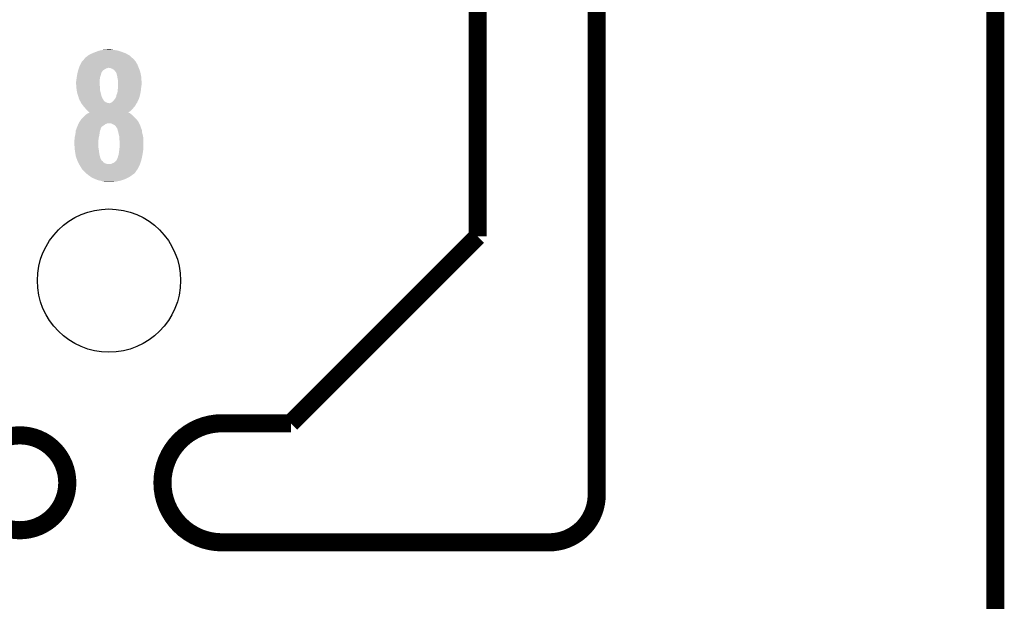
# Model space of a CAD drawing. Extents: x -1.3 to 24.2, y -3.9 to 39.2.
# Tile 28 of 31: x 15.9 to 24.2, y 24.1 to 29. Entities that reach past the tile are written whole.
import ezdxf

# ---------------------------------------------------------------- set-up
doc = ezdxf.new("R2010")
doc.units = 0
doc.layers.get('0').update_dxf_attribs({"linetype": 'CONTINUOUS'})
for name, color, linetype in [('ULTRASONIC_4_CLICK_V101_GKO', 10, 'CONTINUOUS'), ('ULTRASONIC_4_CLICK_V101_GTO', 9, 'CONTINUOUS'), ('ULTRASONIC_4_CLICK_V101_GTS', 11, 'CONTINUOUS')]:
    doc.layers.add(name, color=color, linetype=linetype)

# ---------------------------------------------------------------- blocks, each defined once
blk = doc.blocks.new('ROUND_40')
blk.add_circle((0, 0), 0.602)

msp = doc.modelspace()

# ---------------------------------------------------------------- linework, layer by layer
at = {"layer": 'ULTRASONIC_4_CLICK_V101_GKO', "const_width": 0.1524}
for points in [[(20.77974, 24.97582), (20.77974, 39.116), (21.844, 39.116)], [(19.77898, 27.14498), (19.77898, 37.973)], [(24.13, -1.27), (24.13, 36.83)], [(18.20926, 25.57526), (19.77898, 27.14498)], [(17.63014, 25.57526), (18.20926, 25.57526)], [(17.63014, 24.5745), (20.38096, 24.5745)]]:
    msp.add_lwpolyline(points, dxfattribs=at)
for points in [[(17.63014, 25.57526, 1), (17.63014, 24.5745)], [(20.38096, 24.5745, 0.4160804), (20.77974, 24.97582)]]:
    msp.add_lwpolyline(points, format="xyb", dxfattribs=at)
msp.add_lwpolyline([(15.5321, 25.07488, 1), (16.32966, 25.07488, 1)], format="xyb", close=True, dxfattribs=at)
at = {"layer": 'ULTRASONIC_4_CLICK_V101_GTO'}
for points in [[(16.465434, 28.62834), (16.476978, 28.64104), (16.89354, 28.62834), (16.88084, 28.64104)], [(16.476978, 28.64104), (16.476982, 28.641044), (16.88084, 28.64104), (16.880836, 28.641044)], [(16.476982, 28.641044), (16.479524, 28.646118), (16.880836, 28.641044), (16.875254, 28.646118)], [(16.479524, 28.646118), (16.48968, 28.65374), (16.875254, 28.646118), (16.866868, 28.65374)], [(16.48968, 28.65374), (16.504916, 28.666438), (16.866868, 28.65374), (16.852898, 28.666438)], [(16.504916, 28.666438), (16.504922, 28.666442), (16.852898, 28.666438), (16.852892, 28.666442)], [(16.504922, 28.666442), (16.52778, 28.67914), (16.852892, 28.666442), (16.829316, 28.67914)], [(16.52778, 28.67914), (16.539972, 28.68422), (16.829316, 28.67914), (16.819882, 28.68422)], [(16.539972, 28.68422), (16.55826, 28.69184), (16.819882, 28.68422), (16.800072, 28.69184)], [(16.55826, 28.69184), (16.571474, 28.696922), (16.800072, 28.69184), (16.78686, 28.696922)], [(16.571474, 28.696922), (16.591282, 28.70454), (16.78686, 28.696922), (16.7621, 28.70454)], [(16.591282, 28.70454), (16.602076, 28.70708), (16.7621, 28.70454), (16.753842, 28.70708)], [(16.602076, 28.70708), (16.623664, 28.71216), (16.753842, 28.70708), (16.7259, 28.71216)], [(16.623664, 28.71216), (16.63446, 28.7147), (16.7259, 28.71216), (16.703042, 28.7147)], [(16.63446, 28.7147), (16.680178, 28.71724), (16.703042, 28.7147), (16.692882, 28.71724)], [(16.42473, 28.552142), (16.426544, 28.557222), (16.649702, 28.552142), (16.657322, 28.557222)], [(16.426544, 28.557222), (16.42745, 28.55976), (16.657322, 28.557222), (16.667478, 28.55976)], [(16.42745, 28.55976), (16.428358, 28.5623), (16.667478, 28.55976), (16.675104, 28.5623)], [(16.428358, 28.5623), (16.4338, 28.57754), (16.930582, 28.5623), (16.924232, 28.57754)], [(16.4338, 28.57754), (16.44015, 28.59024), (16.924232, 28.57754), (16.91894, 28.59024)], [(16.44015, 28.59024), (16.451582, 28.613098), (16.91894, 28.59024), (16.906242, 28.613098)], [(16.451582, 28.613098), (16.465434, 28.62834), (16.906242, 28.613098), (16.89354, 28.62834)], [(16.692874, 28.55976), (16.680178, 28.5623), (16.93164, 28.55976), (16.930582, 28.5623)], [(16.692882, 28.559758), (16.692874, 28.55976), (16.931642, 28.559758), (16.93164, 28.55976)], [(16.705582, 28.55468), (16.692882, 28.559758), (16.933456, 28.55468), (16.931642, 28.559758)], [(16.72336, 28.544516), (16.705582, 28.55468), (16.937084, 28.544516), (16.933456, 28.55468)], [(16.40586, 28.455622), (16.407834, 28.4734), (16.601756, 28.455622), (16.60398, 28.4734)], [(16.407834, 28.4734), (16.4084, 28.47848), (16.60398, 28.4734), (16.604826, 28.47848)], [(16.4084, 28.47848), (16.410092, 28.488642), (16.604826, 28.47848), (16.606522, 28.488642)], [(16.410092, 28.488642), (16.41221, 28.501342), (16.606522, 28.488642), (16.6116, 28.501342)], [(16.41221, 28.501342), (16.41348, 28.50896), (16.6116, 28.501342), (16.613504, 28.50896)], [(16.41348, 28.50896), (16.414064, 28.511498), (16.613504, 28.50896), (16.61414, 28.511498)], [(16.414064, 28.511498), (16.415824, 28.51912), (16.61414, 28.511498), (16.61668, 28.51912)], [(16.415824, 28.51912), (16.416998, 28.524204), (16.61668, 28.51912), (16.61922, 28.524204)], [(16.416998, 28.524204), (16.417584, 28.526744), (16.61922, 28.524204), (16.619224, 28.526744)], [(16.417584, 28.526744), (16.420516, 28.539442), (16.619224, 28.526744), (16.629382, 28.539442)], [(16.420516, 28.539442), (16.421102, 28.54198), (16.629382, 28.539442), (16.632766, 28.54198)], [(16.421102, 28.54198), (16.422916, 28.54706), (16.632766, 28.54198), (16.639542, 28.54706)], [(16.422916, 28.54706), (16.42473, 28.552142), (16.639542, 28.54706), (16.649702, 28.552142)], [(16.73352, 28.53182), (16.72336, 28.544516), (16.94162, 28.53182), (16.937084, 28.544516)], [(16.7386, 28.526736), (16.73352, 28.53182), (16.943434, 28.526736), (16.94162, 28.53182)], [(16.739616, 28.524198), (16.7386, 28.526736), (16.94434, 28.524198), (16.943434, 28.526736)], [(16.743682, 28.51404), (16.739616, 28.524198), (16.946246, 28.51404), (16.94434, 28.524198)], [(16.74876, 28.49626), (16.743682, 28.51404), (16.94958, 28.49626), (16.946246, 28.51404)], [(16.750878, 28.48356), (16.74876, 28.49626), (16.95196, 28.48356), (16.94958, 28.49626)], [(16.75384, 28.46578), (16.750878, 28.48356), (16.952948, 28.46578), (16.95196, 28.48356)], [(16.40332, 28.445462), (16.405224, 28.45308), (16.60144, 28.445462), (16.60144, 28.45308)], [(16.40332, 28.432758), (16.40332, 28.445462), (16.60144, 28.432758), (16.60144, 28.445462)], [(16.404494, 28.417522), (16.40332, 28.432758), (16.60144, 28.417522), (16.60144, 28.432758)], [(16.405274, 28.407362), (16.404494, 28.417522), (16.60398, 28.407362), (16.60144, 28.417522)], [(16.405224, 28.45308), (16.40586, 28.455622), (16.60144, 28.45308), (16.601756, 28.455622)], [(16.40586, 28.39974), (16.405274, 28.407362), (16.60398, 28.39974), (16.60398, 28.407362)], [(16.407892, 28.379422), (16.40586, 28.39974), (16.60398, 28.379422), (16.60398, 28.39974)], [(16.75638, 28.453078), (16.75384, 28.46578), (16.953654, 28.453078), (16.952948, 28.46578)], [(16.754602, 28.3845), (16.75638, 28.40228), (16.94942, 28.3845), (16.951642, 28.40228)], [(16.75638, 28.437842), (16.75638, 28.453078), (16.9545, 28.437842), (16.953654, 28.453078)], [(16.75638, 28.4226), (16.75638, 28.437842), (16.9545, 28.4226), (16.9545, 28.437842)], [(16.75638, 28.40482), (16.75638, 28.4226), (16.95196, 28.40482), (16.9545, 28.4226)], [(16.75638, 28.40228), (16.75638, 28.40482), (16.951642, 28.40228), (16.95196, 28.40482)], [(16.4084, 28.374338), (16.407892, 28.379422), (16.605252, 28.374338), (16.60398, 28.379422)], [(16.41348, 28.348942), (16.4084, 28.374338), (16.6116, 28.348942), (16.605252, 28.374338)], [(16.4211, 28.32608), (16.41348, 28.348942), (16.617316, 28.32608), (16.6116, 28.348942)], [(16.423276, 28.318464), (16.4211, 28.32608), (16.619218, 28.318464), (16.617316, 28.32608)], [(16.426178, 28.3083), (16.423276, 28.318464), (16.624762, 28.3083), (16.619218, 28.318464)], [(16.431258, 28.295602), (16.426178, 28.3083), (16.631688, 28.295602), (16.624762, 28.3083)], [(16.733518, 28.30576), (16.734786, 28.308298), (16.93305, 28.30576), (16.93418, 28.308298)], [(16.734786, 28.308298), (16.741138, 28.320998), (16.93418, 28.308298), (16.937642, 28.320998)], [(16.741138, 28.320998), (16.74368, 28.336238), (16.937642, 28.320998), (16.941798, 28.336238)], [(16.74368, 28.33624), (16.751298, 28.354018), (16.9418, 28.33624), (16.945354, 28.354018)], [(16.74368, 28.336238), (16.74368, 28.33624), (16.941798, 28.336238), (16.9418, 28.33624)], [(16.751298, 28.354018), (16.752144, 28.361642), (16.945354, 28.354018), (16.94688, 28.361642)], [(16.752144, 28.361642), (16.75384, 28.37688), (16.94688, 28.361642), (16.948572, 28.37688)], [(16.75384, 28.37688), (16.754602, 28.3845), (16.948572, 28.37688), (16.94942, 28.3845)], [(16.43253, 28.29052), (16.431258, 28.295602), (16.634458, 28.29052), (16.631688, 28.295602)], [(16.433796, 28.28546), (16.43253, 28.29052), (16.638256, 28.28546), (16.634458, 28.29052)], [(16.436324, 28.28544), (16.433796, 28.28546), (16.63827, 28.28544), (16.638256, 28.28546)], [(16.439148, 28.280364), (16.436324, 28.28544), (16.642078, 28.280364), (16.63827, 28.28544)], [(16.443388, 28.27274), (16.439148, 28.280364), (16.654778, 28.27274), (16.642078, 28.280364)], [(16.446212, 28.267662), (16.443388, 28.27274), (16.667478, 28.267662), (16.654778, 28.27274)], [(16.447626, 28.26512), (16.446212, 28.267662), (16.680178, 28.26512), (16.667478, 28.267662)], [(16.449038, 28.26258), (16.447626, 28.26512), (16.91132, 28.26258), (16.913226, 28.26512)], [(16.44904, 28.262578), (16.449038, 28.26258), (16.91132, 28.262578), (16.91132, 28.26258)], [(16.459924, 28.247342), (16.44904, 28.262578), (16.9037, 28.247342), (16.91132, 28.262578)], [(16.46174, 28.244798), (16.459924, 28.247342), (16.901664, 28.244798), (16.9037, 28.247342)], [(16.470448, 28.23464), (16.46174, 28.244798), (16.89354, 28.23464), (16.901664, 28.244798)], [(16.47698, 28.22702), (16.470448, 28.23464), (16.887008, 28.22702), (16.89354, 28.23464)], [(16.485448, 28.21686), (16.47698, 28.22702), (16.878302, 28.21686), (16.887008, 28.22702)], [(16.685256, 28.26512), (16.692878, 28.26766), (16.913226, 28.26512), (16.91513, 28.26766)], [(16.692878, 28.26766), (16.70303, 28.272736), (16.91513, 28.26766), (16.918938, 28.272736)], [(16.70303, 28.272736), (16.703036, 28.272738), (16.918938, 28.272736), (16.918938, 28.272738)], [(16.703036, 28.272738), (16.715224, 28.282894), (16.918938, 28.272738), (16.921478, 28.282894)], [(16.715224, 28.282894), (16.718278, 28.285438), (16.921478, 28.282894), (16.924014, 28.285438)], [(16.718278, 28.285438), (16.71828, 28.285442), (16.924014, 28.285438), (16.924018, 28.285442)], [(16.71828, 28.285442), (16.733518, 28.30576), (16.924018, 28.285442), (16.93305, 28.30576)], [(16.44831, 28.130498), (16.459198, 28.1432), (16.91132, 28.130498), (16.89862, 28.1432)], [(16.459198, 28.1432), (16.47444, 28.15844), (16.89862, 28.1432), (16.88338, 28.15844)], [(16.47444, 28.15844), (16.477404, 28.160982), (16.88338, 28.15844), (16.880838, 28.160982)], [(16.477404, 28.160982), (16.492218, 28.17368), (16.880838, 28.160982), (16.8656, 28.17368)], [(16.48968, 28.21178), (16.485448, 28.21686), (16.87322, 28.21178), (16.878302, 28.21686)], [(16.49984, 28.20162), (16.48968, 28.21178), (16.863058, 28.20162), (16.87322, 28.21178)], [(16.492218, 28.17368), (16.492222, 28.173682), (16.8656, 28.17368), (16.865598, 28.173682)], [(16.492222, 28.173682), (16.505914, 28.181298), (16.865598, 28.173682), (16.855444, 28.181298)], [(16.507458, 28.194002), (16.49984, 28.20162), (16.852924, 28.194002), (16.863058, 28.20162)], [(16.505914, 28.181298), (16.51048, 28.183838), (16.855444, 28.181298), (16.845286, 28.183838)], [(16.515072, 28.188922), (16.507458, 28.194002), (16.846166, 28.188922), (16.852924, 28.194002)], [(16.51048, 28.183838), (16.515014, 28.18636), (16.845286, 28.183838), (16.84276, 28.18636)], [(16.515014, 28.18636), (16.51508, 28.186396), (16.84276, 28.18636), (16.842806, 28.186396)], [(16.51508, 28.186396), (16.515072, 28.188922), (16.842806, 28.186396), (16.846166, 28.188922)], [(16.4054, 28.046684), (16.41094, 28.06192), (16.609062, 28.046684), (16.615594, 28.06192)], [(16.41094, 28.06192), (16.411956, 28.064462), (16.615594, 28.06192), (16.616684, 28.064462)], [(16.411956, 28.064462), (16.416022, 28.074622), (16.616684, 28.064462), (16.629382, 28.074622)], [(16.416022, 28.074622), (16.41907, 28.08224), (16.629382, 28.074622), (16.64208, 28.08224)], [(16.41907, 28.08224), (16.421104, 28.087318), (16.64208, 28.08224), (16.64885, 28.087318)], [(16.421104, 28.087318), (16.423636, 28.08986), (16.64885, 28.087318), (16.65224, 28.08986)], [(16.423636, 28.08986), (16.42364, 28.089864), (16.65224, 28.08986), (16.65225, 28.089864)], [(16.42364, 28.089864), (16.425332, 28.09494), (16.65225, 28.089864), (16.664944, 28.09494)], [(16.425332, 28.09494), (16.42618, 28.097482), (16.934182, 28.09494), (16.93291, 28.097482)], [(16.42618, 28.097482), (16.433796, 28.110178), (16.93291, 28.097482), (16.92656, 28.110178)], [(16.433796, 28.110178), (16.433798, 28.11018), (16.92656, 28.110178), (16.92656, 28.11018)], [(16.433798, 28.11018), (16.44396, 28.125422), (16.92656, 28.11018), (16.915128, 28.125422)], [(16.44396, 28.125422), (16.44831, 28.130498), (16.915128, 28.125422), (16.91132, 28.130498)], [(16.697964, 28.094938), (16.68018, 28.09494), (16.934184, 28.094938), (16.934182, 28.09494)], [(16.7132, 28.08732), (16.697964, 28.094938), (16.937994, 28.08732), (16.934184, 28.094938)], [(16.719542, 28.084782), (16.7132, 28.08732), (16.939262, 28.084782), (16.937994, 28.08732)], [(16.7259, 28.082236), (16.719542, 28.084782), (16.941802, 28.082236), (16.939262, 28.084782)], [(16.725904, 28.082234), (16.7259, 28.082236), (16.941802, 28.082234), (16.941802, 28.082236)], [(16.736056, 28.072082), (16.725904, 28.082234), (16.94434, 28.072082), (16.941802, 28.082234)], [(16.73606, 28.072078), (16.736056, 28.072082), (16.944342, 28.072078), (16.94434, 28.072082)], [(16.74368, 28.061918), (16.73606, 28.072078), (16.947728, 28.061918), (16.944342, 28.072078)], [(16.74622, 28.056842), (16.74368, 28.061918), (16.94942, 28.056842), (16.947728, 28.061918)], [(16.39203, 27.97302), (16.39316, 27.98318), (16.59382, 27.97302), (16.596076, 27.98318)], [(16.39316, 27.98318), (16.39598, 27.99588), (16.596076, 27.98318), (16.5989, 27.99588)], [(16.39598, 27.99588), (16.39824, 28.006042), (16.5989, 27.99588), (16.60035, 28.006042)], [(16.39824, 28.006042), (16.398932, 28.01366), (16.60035, 28.006042), (16.60144, 28.01366)], [(16.398932, 28.01366), (16.400318, 28.0289), (16.60144, 28.01366), (16.60398, 28.0289)], [(16.400318, 28.0289), (16.400782, 28.033982), (16.60398, 28.0289), (16.60525, 28.033982)], [(16.400782, 28.033982), (16.402628, 28.039062), (16.60525, 28.033982), (16.60652, 28.039062)], [(16.402628, 28.039062), (16.404476, 28.044144), (16.60652, 28.039062), (16.60906, 28.044144)], [(16.404476, 28.044144), (16.4054, 28.046684), (16.60906, 28.044144), (16.609062, 28.046684)], [(16.746222, 28.056838), (16.74622, 28.056842), (16.949422, 28.056838), (16.94942, 28.056842)], [(16.7513, 28.049216), (16.746222, 28.056838), (16.952688, 28.049216), (16.949422, 28.056838)], [(16.7513, 28.046676), (16.7513, 28.049216), (16.953776, 28.046676), (16.952688, 28.049216)], [(16.753478, 28.039056), (16.7513, 28.046676), (16.95704, 28.039056), (16.953776, 28.046676)], [(16.75638, 28.028902), (16.753478, 28.039056), (16.958056, 28.028902), (16.95704, 28.039056)], [(16.759768, 28.013658), (16.75638, 28.028902), (16.95958, 28.013658), (16.958056, 28.028902)], [(16.76146, 28.00604), (16.759768, 28.013658), (16.961658, 28.00604), (16.95958, 28.013658)], [(16.76654, 27.985718), (16.76146, 28.00604), (16.9672, 27.985718), (16.961658, 28.00604)], [(16.76654, 27.96794), (16.76654, 27.985718), (16.968682, 27.96794), (16.9672, 27.985718)], [(16.38808, 27.94254), (16.389168, 27.950158), (16.59128, 27.94254), (16.59128, 27.950158)], [(16.38808, 27.929838), (16.38808, 27.94254), (16.59128, 27.929838), (16.59128, 27.94254)], [(16.391172, 27.894282), (16.38808, 27.929838), (16.59128, 27.894282), (16.59128, 27.929838)], [(16.389168, 27.950158), (16.39062, 27.96032), (16.59128, 27.950158), (16.592408, 27.96032)], [(16.39062, 27.96032), (16.39203, 27.97302), (16.592408, 27.96032), (16.59382, 27.97302)], [(16.392498, 27.87904), (16.391172, 27.894282), (16.59382, 27.87904), (16.59128, 27.894282)], [(16.768128, 27.955242), (16.76654, 27.96794), (16.96974, 27.955242), (16.968682, 27.96794)], [(16.767668, 27.881578), (16.76908, 27.89428), (16.96974, 27.881578), (16.96974, 27.89428)], [(16.76908, 27.947618), (16.768128, 27.955242), (16.96974, 27.947618), (16.96974, 27.955242)], [(16.76908, 27.89428), (16.76908, 27.947618), (16.96974, 27.89428), (16.96974, 27.947618)], [(16.39316, 27.87142), (16.392498, 27.87904), (16.594774, 27.87142), (16.59382, 27.87904)], [(16.395066, 27.85872), (16.39316, 27.87142), (16.59636, 27.85872), (16.594774, 27.87142)], [(16.397734, 27.84094), (16.395066, 27.85872), (16.5989, 27.84094), (16.59636, 27.85872)], [(16.40078, 27.820622), (16.397734, 27.84094), (16.603416, 27.820622), (16.5989, 27.84094)], [(16.401678, 27.818078), (16.40078, 27.820622), (16.60398, 27.818078), (16.603416, 27.820622)], [(16.407952, 27.800304), (16.401678, 27.818078), (16.60906, 27.800304), (16.60398, 27.818078)], [(16.75384, 27.807918), (16.756382, 27.81808), (16.957038, 27.807918), (16.959072, 27.81808)], [(16.756382, 27.81808), (16.761458, 27.833318), (16.959072, 27.81808), (16.962118, 27.833318)], [(16.761458, 27.83332), (16.764, 27.8511), (16.96212, 27.83332), (16.964854, 27.8511)], [(16.761458, 27.833318), (16.761458, 27.83332), (16.962118, 27.833318), (16.96212, 27.83332)], [(16.764, 27.8511), (16.765904, 27.86634), (16.964854, 27.8511), (16.9672, 27.86634)], [(16.765904, 27.86634), (16.76654, 27.87142), (16.9672, 27.86634), (16.968046, 27.87142)], [(16.76654, 27.87142), (16.767668, 27.881578), (16.968046, 27.87142), (16.96974, 27.881578)], [(16.408848, 27.797766), (16.407952, 27.800304), (16.60906, 27.797766), (16.60906, 27.800304)], [(16.410642, 27.792682), (16.408848, 27.797766), (16.614136, 27.792682), (16.60906, 27.797766)], [(16.41333, 27.785066), (16.410642, 27.792682), (16.616678, 27.785066), (16.614136, 27.792682)], [(16.41602, 27.777442), (16.41333, 27.785066), (16.626838, 27.777442), (16.616678, 27.785066)], [(16.421438, 27.767284), (16.41602, 27.777442), (16.634458, 27.767284), (16.626838, 27.777442)], [(16.425504, 27.75966), (16.421438, 27.767284), (16.647158, 27.75966), (16.634458, 27.767284)], [(16.428212, 27.754582), (16.425504, 27.75966), (16.662398, 27.754582), (16.647158, 27.75966)], [(16.428214, 27.75458), (16.428212, 27.754582), (16.697956, 27.75458), (16.662398, 27.754582)], [(16.43634, 27.73934), (16.428214, 27.75458), (16.934686, 27.73934), (16.9418, 27.75458)], [(16.45041, 27.716478), (16.43634, 27.73934), (16.924018, 27.716478), (16.934686, 27.73934)], [(16.697956, 27.75458), (16.70812, 27.75966), (16.9418, 27.75458), (16.943386, 27.75966)], [(16.70812, 27.75966), (16.72082, 27.76474), (16.943386, 27.75966), (16.944974, 27.76474)], [(16.72082, 27.76474), (16.730978, 27.77236), (16.944974, 27.76474), (16.947356, 27.77236)], [(16.730978, 27.77236), (16.743678, 27.78506), (16.947356, 27.77236), (16.951324, 27.78506)], [(16.743678, 27.78506), (16.748758, 27.795218), (16.951324, 27.78506), (16.9545, 27.795218)], [(16.748758, 27.795218), (16.751298, 27.800296), (16.9545, 27.795218), (16.955514, 27.800296)], [(16.751298, 27.800296), (16.7513, 27.802836), (16.955514, 27.800296), (16.956022, 27.802836)], [(16.7513, 27.802836), (16.75384, 27.807918), (16.956022, 27.802836), (16.957038, 27.807918)], [(16.456658, 27.706322), (16.45041, 27.716478), (16.916986, 27.706322), (16.924018, 27.716478)], [(16.479522, 27.683458), (16.456658, 27.706322), (16.901158, 27.683458), (16.916986, 27.706322)], [(16.48206, 27.68092), (16.479522, 27.683458), (16.89862, 27.68092), (16.901158, 27.683458)], [(16.49476, 27.67076), (16.48206, 27.68092), (16.88846, 27.67076), (16.89862, 27.68092)], [(16.50746, 27.6606), (16.49476, 27.67076), (16.874236, 27.6606), (16.88846, 27.67076)], [(16.510954, 27.65806), (16.50746, 27.6606), (16.87068, 27.65806), (16.874236, 27.6606)], [(16.531912, 27.64282), (16.510954, 27.65806), (16.847818, 27.64282), (16.87068, 27.65806)], [(16.535402, 27.640282), (16.531912, 27.64282), (16.842742, 27.640282), (16.847818, 27.64282)], [(16.56334, 27.62758), (16.535402, 27.640282), (16.817338, 27.62758), (16.842742, 27.640282)], [(16.588738, 27.617422), (16.56334, 27.62758), (16.786864, 27.617422), (16.817338, 27.62758)], [(16.601444, 27.61488), (16.588738, 27.617422), (16.779238, 27.61488), (16.786864, 27.617422)], [(16.614138, 27.61234), (16.601444, 27.61488), (16.767808, 27.61234), (16.779238, 27.61488)], [(16.634456, 27.604722), (16.614138, 27.61234), (16.733526, 27.604722), (16.767808, 27.61234)], [(16.634472, 27.60472), (16.634456, 27.604722), (16.733518, 27.60472), (16.733526, 27.604722)], [(16.65478, 27.60218), (16.634472, 27.60472), (16.68018, 27.60218), (16.733518, 27.60472)]]:
    msp.add_solid(points, dxfattribs=at)

# ---------------------------------------------------------------- block references
at = {"layer": 'ULTRASONIC_4_CLICK_V101_GTS'}
msp.add_blockref('ROUND_40', (16.68018, 26.77414), dxfattribs=at)

doc.saveas('drawing.dxf')
